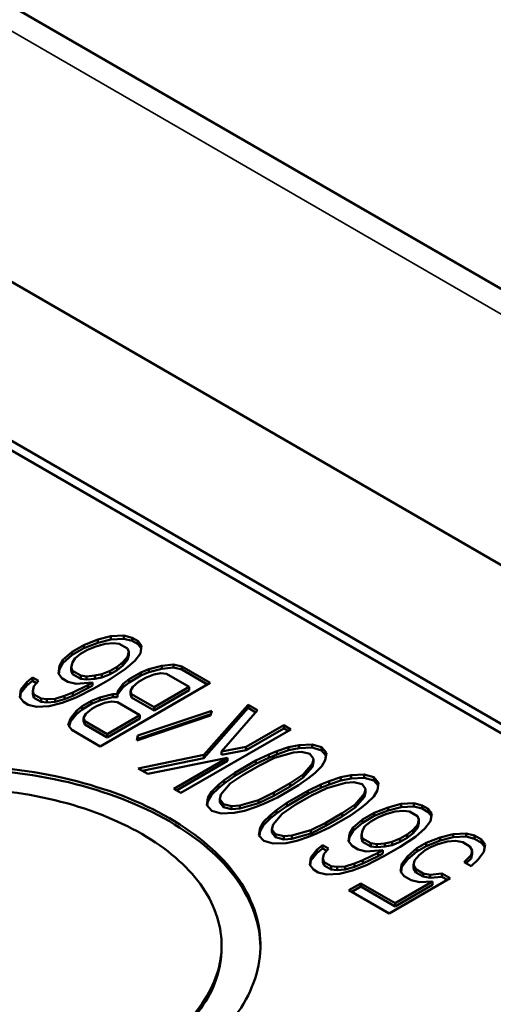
# Model space of a CAD drawing. Header units: millimetres. Extents: x 10 to 634, y 10 to 422.
# Tile 94 of 97: x 412.53 to 418.62, y 388.74 to 401.39. Entities that reach past the tile are written whole.
import ezdxf

# ---------------------------------------------------------------- set-up
doc = ezdxf.new("R2010")
doc.units = ezdxf.units.MM
doc.header["$LTSCALE"] = 2
doc.layers.add('Visible (ANSI)', color=7, linetype='Continuous', lineweight=50)
doc.layers.add('Visible Narrow (ANSI)', color=7, linetype='Continuous', lineweight=35)

msp = doc.modelspace()

# ---------------------------------------------------------------- linework, layer by layer
at = {"layer": 'Visible (ANSI)'}
for p, q in [((443.79, 383.46), (400.969, 408.182)), ((400.525, 404.892), (437.577, 383.5)), ((435.998, 382.247), (398.898, 403.667)), ((399.11, 403.667), (436.104, 382.309)), ((413.537, 393.427), (413.356, 393.357)), ((413.537, 393.386), (413.356, 393.317)), ((413.508, 393.339), (413.629, 393.374)), ((413.703, 393.47), (413.537, 393.427)), ((413.703, 393.429), (413.537, 393.386)), ((413.537, 393.427), (413.537, 393.386)), ((413.629, 393.374), (413.735, 393.382)), ((413.87, 393.478), (413.703, 393.47)), ((413.703, 393.47), (413.703, 393.429)), ((413.87, 393.437), (413.703, 393.429)), ((413.735, 393.382), (413.81, 393.373)), ((413.81, 393.373), (413.917, 393.312)), ((413.976, 393.451), (413.87, 393.478)), ((413.87, 393.478), (413.87, 393.437)), ((413.976, 393.411), (413.87, 393.437)), ((414.052, 393.407), (413.976, 393.451)), ((413.976, 393.451), (413.976, 393.411)), ((414.052, 393.367), (413.976, 393.411)), ((414.098, 393.346), (414.052, 393.407)), ((414.052, 393.407), (414.052, 393.367)), ((414.093, 393.312), (414.052, 393.367)), ((413.206, 393.271), (413.086, 393.166)), ((413.356, 393.357), (413.206, 393.271)), ((413.356, 393.317), (413.206, 393.23)), ((413.206, 393.271), (413.206, 393.23)), ((413.237, 393.183), (413.312, 393.244)), ((413.312, 393.244), (413.402, 393.296)), ((413.356, 393.357), (413.356, 393.317)), ((413.402, 393.296), (413.508, 393.339)), ((413.917, 393.312), (413.933, 393.268)), ((413.933, 393.268), (413.918, 393.207)), ((413.933, 393.268), (413.933, 393.227)), ((414.009, 393.154), (414.084, 393.25)), ((414.084, 393.25), (414.098, 393.346)), ((413.086, 393.166), (413.041, 393.088)), ((413.086, 393.125), (413.041, 393.047)), ((413.206, 393.23), (413.086, 393.125)), ((413.086, 393.166), (413.086, 393.125)), ((413.193, 393.07), (413.207, 393.131)), ((413.207, 393.131), (413.237, 393.183)), ((413.858, 393.137), (413.783, 393.076)), ((413.918, 393.207), (413.858, 393.137)), ((413.918, 393.166), (413.858, 393.096)), ((413.858, 393.137), (413.858, 393.096)), ((413.889, 393.05), (414.009, 393.154)), ((413.933, 393.227), (413.918, 393.166)), ((413.918, 393.207), (413.918, 393.166)), ((413.041, 393.088), (413.027, 392.992)), ((413.027, 392.992), (413.073, 392.93)), ((413.041, 393.047), (413.032, 392.985)), ((413.041, 393.088), (413.041, 393.047)), ((413.209, 393.026), (413.193, 393.07)), ((413.193, 393.07), (413.193, 393.029)), ((413.209, 392.985), (413.193, 393.029)), ((413.315, 392.964), (413.209, 393.026)), ((413.209, 393.026), (413.209, 392.985)), ((413.315, 392.924), (413.209, 392.985)), ((413.693, 393.024), (413.587, 392.981)), ((413.783, 393.076), (413.693, 393.024)), ((413.783, 393.035), (413.693, 392.983)), ((413.693, 393.024), (413.693, 392.983)), ((413.694, 392.919), (413.889, 393.05)), ((413.858, 393.096), (413.783, 393.035)), ((413.783, 393.076), (413.783, 393.035)), ((414.087, 393.005), (413.936, 392.918)), ((414.192, 393.049), (414.087, 393.005)), ((414.192, 393.008), (414.087, 392.964)), ((414.087, 393.005), (414.087, 392.964)), ((414.358, 393.092), (414.192, 393.049)), ((414.358, 393.051), (414.192, 393.008)), ((414.192, 393.049), (414.192, 393.008)), ((414.254, 392.978), (414.344, 392.996)), ((414.344, 392.996), (414.42, 392.987)), ((414.509, 393.109), (414.358, 393.092)), ((414.358, 393.092), (414.358, 393.051)), ((414.509, 393.068), (414.358, 393.051)), ((414.42, 392.987), (414.709, 392.82)), ((414.616, 393.082), (414.509, 393.109)), ((414.509, 393.109), (414.509, 393.068)), ((414.616, 393.041), (414.509, 393.068)), ((414.981, 392.871), (414.616, 393.082)), ((414.616, 393.082), (414.616, 393.041)), ((414.946, 392.851), (414.616, 393.041)), ((412.62, 392.879), (412.545, 392.784)), ((412.695, 392.94), (412.62, 392.879)), ((412.695, 392.899), (412.62, 392.839)), ((412.62, 392.879), (412.62, 392.839)), ((412.771, 392.896), (412.695, 392.94)), ((412.695, 392.94), (412.695, 392.899)), ((412.748, 392.869), (412.695, 392.899)), ((412.711, 392.827), (412.771, 392.896)), ((413.073, 392.93), (413.149, 392.886)), ((413.149, 392.886), (413.256, 392.86)), ((413.256, 392.86), (413.467, 392.876)), ((413.391, 392.955), (413.315, 392.964)), ((413.315, 392.964), (413.315, 392.924)), ((413.391, 392.914), (413.315, 392.924)), ((413.497, 392.964), (413.391, 392.955)), ((413.391, 392.955), (413.391, 392.914)), ((413.497, 392.923), (413.391, 392.914)), ((413.467, 392.876), (413.407, 392.842)), ((413.467, 392.876), (413.467, 392.836)), ((413.483, 392.798), (413.694, 392.919)), ((413.587, 392.981), (413.497, 392.964)), ((413.497, 392.964), (413.497, 392.923)), ((413.587, 392.94), (413.497, 392.923)), ((413.567, 392.055), (414.981, 392.871)), ((413.693, 392.983), (413.587, 392.94)), ((413.587, 392.981), (413.587, 392.94)), ((413.936, 392.918), (413.861, 392.858)), ((413.936, 392.878), (413.861, 392.817)), ((414.087, 392.964), (413.936, 392.878)), ((413.936, 392.918), (413.936, 392.878)), ((413.983, 392.822), (414.058, 392.883)), ((414.058, 392.883), (414.148, 392.935)), ((414.148, 392.935), (414.254, 392.978)), ((412.545, 392.784), (412.531, 392.687)), ((412.545, 392.743), (412.536, 392.681)), ((412.62, 392.839), (412.545, 392.743)), ((412.545, 392.784), (412.545, 392.743)), ((412.697, 392.766), (412.711, 392.827)), ((412.712, 392.722), (412.697, 392.766)), ((412.697, 392.766), (412.697, 392.725)), ((413.212, 392.746), (413.106, 392.703)), ((413.407, 392.842), (413.212, 392.746)), ((413.407, 392.801), (413.212, 392.705)), ((413.212, 392.746), (413.212, 392.705)), ((413.258, 392.685), (413.483, 392.798)), ((413.407, 392.842), (413.407, 392.801)), ((413.467, 392.836), (413.407, 392.801)), ((413.861, 392.858), (413.787, 392.762)), ((413.861, 392.817), (413.787, 392.721)), ((413.787, 392.762), (413.787, 392.727)), ((413.861, 392.858), (413.861, 392.817)), ((413.953, 392.77), (413.983, 392.822)), ((413.969, 392.726), (413.953, 392.77)), ((413.953, 392.77), (413.953, 392.729)), ((414.709, 392.82), (414.258, 392.559)), ((414.709, 392.779), (414.258, 392.518)), ((414.709, 392.82), (414.709, 392.779)), ((412.531, 392.687), (412.577, 392.626)), ((412.577, 392.626), (412.638, 392.591)), ((412.712, 392.681), (412.697, 392.725)), ((412.804, 392.669), (412.712, 392.722)), ((412.712, 392.722), (412.712, 392.681)), ((412.804, 392.628), (412.712, 392.681)), ((412.879, 392.66), (412.804, 392.669)), ((412.804, 392.669), (412.804, 392.628)), ((412.879, 392.619), (412.804, 392.628)), ((412.985, 392.668), (412.879, 392.66)), ((412.879, 392.66), (412.879, 392.619)), ((412.985, 392.628), (412.879, 392.619)), ((412.911, 392.572), (413.077, 392.616)), ((413.106, 392.703), (412.985, 392.668)), ((412.985, 392.668), (412.985, 392.628)), ((413.106, 392.662), (412.985, 392.628)), ((413.077, 392.616), (413.258, 392.685)), ((413.212, 392.705), (413.106, 392.662)), ((413.106, 392.703), (413.106, 392.662)), ((413.455, 392.64), (413.334, 392.571)), ((413.56, 392.684), (413.455, 392.64)), ((413.56, 392.643), (413.455, 392.6)), ((413.455, 392.64), (413.455, 392.6)), ((413.516, 392.57), (413.622, 392.614)), ((413.726, 392.727), (413.56, 392.684)), ((413.726, 392.686), (413.56, 392.643)), ((413.56, 392.684), (413.56, 392.643)), ((413.622, 392.614), (413.712, 392.631)), ((413.712, 392.631), (413.788, 392.622)), ((413.787, 392.727), (413.726, 392.727)), ((413.726, 392.727), (413.726, 392.686)), ((413.787, 392.686), (413.726, 392.686)), ((413.787, 392.727), (413.787, 392.686)), ((413.788, 392.622), (414.077, 392.455)), ((413.969, 392.685), (413.953, 392.729)), ((414.258, 392.559), (413.969, 392.726)), ((413.969, 392.726), (413.969, 392.685)), ((414.258, 392.518), (413.969, 392.685)), ((412.638, 392.591), (412.744, 392.564)), ((412.744, 392.564), (412.911, 392.572)), ((413.259, 392.51), (413.185, 392.414)), ((413.334, 392.571), (413.259, 392.51)), ((413.334, 392.53), (413.259, 392.469)), ((413.259, 392.51), (413.259, 392.469)), ((413.455, 392.6), (413.334, 392.53)), ((413.334, 392.571), (413.334, 392.53)), ((413.381, 392.475), (413.456, 392.536)), ((413.456, 392.536), (413.516, 392.57)), ((415, 392.513), (414.05, 392.193)), ((414.258, 392.559), (414.258, 392.518)), ((415.469, 392.59), (414.9, 391.945)), ((415.469, 392.549), (414.9, 391.904)), ((414.986, 392.452), (415, 392.513)), ((415.127, 391.988), (415.59, 392.519)), ((415.59, 392.519), (415.469, 392.59)), ((415.469, 392.59), (415.469, 392.549)), ((415.567, 392.492), (415.469, 392.549)), ((413.185, 392.414), (413.155, 392.327)), ((413.185, 392.373), (413.165, 392.314)), ((413.259, 392.469), (413.185, 392.373)), ((413.185, 392.414), (413.185, 392.373)), ((413.351, 392.422), (413.381, 392.475)), ((413.367, 392.379), (413.351, 392.422)), ((413.351, 392.422), (413.351, 392.382)), ((413.367, 392.338), (413.351, 392.382)), ((413.656, 392.212), (413.367, 392.379)), ((413.367, 392.379), (413.367, 392.338)), ((414.077, 392.455), (413.656, 392.212)), ((414.077, 392.414), (413.656, 392.171)), ((414.035, 392.132), (414.986, 392.452)), ((414.99, 392.468), (414.05, 392.152)), ((414.077, 392.455), (414.077, 392.414)), ((413.155, 392.327), (413.201, 392.266)), ((413.201, 392.266), (413.567, 392.055)), ((413.656, 392.171), (413.367, 392.338)), ((414.603, 391.457), (416.017, 392.273)), ((415.925, 392.326), (415.444, 392.048)), ((415.925, 392.285), (415.444, 392.007)), ((416.017, 392.273), (415.925, 392.326)), ((415.925, 392.326), (415.925, 392.285)), ((415.981, 392.253), (415.925, 392.285)), ((413.656, 392.212), (413.656, 392.171)), ((414.05, 392.193), (414.035, 392.132)), ((414.05, 392.152), (414.046, 392.135)), ((414.05, 392.193), (414.05, 392.152)), ((415.444, 392.048), (415.127, 391.988)), ((415.444, 392.007), (415.127, 391.947)), ((415.127, 391.988), (415.127, 391.947)), ((415.444, 392.048), (415.444, 392.007)), ((415.838, 391.994), (415.733, 391.951)), ((415.809, 391.907), (416.05, 391.976)), ((415.989, 392.046), (415.838, 391.994)), ((415.989, 392.005), (415.838, 391.953)), ((415.838, 391.994), (415.838, 391.953)), ((416.125, 392.072), (415.989, 392.046)), ((415.989, 392.046), (415.989, 392.005)), ((416.125, 392.031), (415.989, 392.005)), ((416.05, 391.976), (416.156, 391.984)), ((416.291, 392.08), (416.125, 392.072)), ((416.125, 392.072), (416.125, 392.031)), ((416.291, 392.039), (416.125, 392.031)), ((416.156, 391.984), (416.262, 391.958)), ((416.413, 392.045), (416.291, 392.08)), ((416.291, 392.08), (416.291, 392.039)), ((416.413, 392.004), (416.291, 392.039)), ((416.474, 391.974), (416.413, 392.045)), ((416.413, 392.045), (416.413, 392.004)), ((416.469, 391.939), (416.413, 392.004)), ((416.46, 391.878), (416.474, 391.974)), ((414.9, 391.945), (414.054, 391.773)), ((414.9, 391.904), (414.107, 391.743)), ((414.176, 391.703), (415.203, 391.909)), ((415.203, 391.909), (414.511, 391.509)), ((415.203, 391.868), (414.547, 391.489)), ((414.9, 391.945), (414.9, 391.904)), ((415.203, 391.909), (415.203, 391.868)), ((415.567, 391.873), (415.296, 391.716)), ((415.733, 391.951), (415.567, 391.873)), ((415.733, 391.91), (415.567, 391.832)), ((415.567, 391.873), (415.567, 391.832)), ((415.613, 391.811), (415.809, 391.907)), ((415.838, 391.953), (415.733, 391.91)), ((415.733, 391.951), (415.733, 391.91)), ((416.262, 391.958), (416.308, 391.896)), ((416.308, 391.896), (416.294, 391.835)), ((416.308, 391.855), (416.294, 391.794)), ((416.308, 391.896), (416.308, 391.855)), ((416.415, 391.8), (416.46, 391.878)), ((414.054, 391.773), (414.176, 391.703)), ((415.567, 391.832), (415.296, 391.676)), ((415.402, 391.69), (415.613, 391.811)), ((416.294, 391.835), (416.174, 391.696)), ((416.294, 391.794), (416.174, 391.655)), ((416.294, 391.835), (416.294, 391.794)), ((416.326, 391.713), (416.415, 391.8)), ((415.161, 391.621), (415.086, 391.56)), ((415.296, 391.716), (415.161, 391.621)), ((415.296, 391.676), (415.161, 391.58)), ((415.161, 391.621), (415.161, 391.58)), ((415.237, 391.577), (415.402, 391.69)), ((415.296, 391.716), (415.296, 391.676)), ((416.174, 391.696), (416.009, 391.583)), ((416.174, 391.655), (416.009, 391.542)), ((416.115, 391.556), (416.25, 391.652)), ((416.174, 391.696), (416.174, 391.655)), ((416.25, 391.652), (416.326, 391.713)), ((416.508, 391.607), (416.403, 391.564)), ((416.659, 391.659), (416.508, 391.607)), ((416.659, 391.618), (416.508, 391.566)), ((416.508, 391.607), (416.508, 391.566)), ((416.795, 391.685), (416.659, 391.659)), ((416.659, 391.659), (416.659, 391.618)), ((416.795, 391.644), (416.659, 391.618)), ((416.72, 391.589), (416.826, 391.597)), ((416.961, 391.693), (416.795, 391.685)), ((416.795, 391.685), (416.795, 391.644)), ((416.961, 391.652), (416.795, 391.644)), ((416.826, 391.597), (416.933, 391.571)), ((417.083, 391.658), (416.961, 391.693)), ((416.961, 391.693), (416.961, 391.652)), ((417.083, 391.617), (416.961, 391.652)), ((417.144, 391.587), (417.083, 391.658)), ((417.083, 391.658), (417.083, 391.617)), ((417.139, 391.553), (417.083, 391.617)), ((414.511, 391.509), (414.603, 391.457)), ((414.996, 391.473), (414.951, 391.394)), ((415.086, 391.56), (414.996, 391.473)), ((415.086, 391.519), (414.996, 391.432)), ((414.996, 391.473), (414.996, 391.432)), ((415.161, 391.58), (415.086, 391.519)), ((415.086, 391.56), (415.086, 391.519)), ((415.117, 391.437), (415.237, 391.577)), ((416.009, 391.583), (415.798, 391.461)), ((416.009, 391.542), (415.798, 391.42)), ((415.844, 391.4), (416.115, 391.556)), ((416.237, 391.486), (415.966, 391.329)), ((416.009, 391.583), (416.009, 391.542)), ((416.403, 391.564), (416.237, 391.486)), ((416.403, 391.523), (416.237, 391.445)), ((416.237, 391.486), (416.237, 391.445)), ((416.283, 391.424), (416.479, 391.52)), ((416.508, 391.566), (416.403, 391.523)), ((416.403, 391.564), (416.403, 391.523)), ((416.479, 391.52), (416.72, 391.589)), ((416.933, 391.571), (416.979, 391.509)), ((416.979, 391.509), (416.964, 391.448)), ((416.979, 391.469), (416.964, 391.407)), ((416.979, 391.509), (416.979, 391.469)), ((417.086, 391.413), (417.13, 391.491)), ((417.13, 391.491), (417.144, 391.587)), ((414.951, 391.394), (414.937, 391.298)), ((414.951, 391.353), (414.942, 391.292)), ((414.996, 391.432), (414.951, 391.353)), ((414.951, 391.394), (414.951, 391.353)), ((415.103, 391.376), (415.117, 391.437)), ((415.149, 391.315), (415.103, 391.376)), ((415.103, 391.376), (415.103, 391.335)), ((415.603, 391.366), (415.361, 391.297)), ((415.798, 391.461), (415.603, 391.366)), ((415.798, 391.42), (415.603, 391.325)), ((415.603, 391.366), (415.603, 391.325)), ((415.679, 391.322), (415.844, 391.4)), ((415.798, 391.461), (415.798, 391.42)), ((416.237, 391.445), (415.966, 391.289)), ((416.073, 391.303), (416.283, 391.424)), ((416.964, 391.448), (416.844, 391.309)), ((416.964, 391.407), (416.844, 391.268)), ((416.964, 391.448), (416.964, 391.407)), ((416.996, 391.326), (417.086, 391.413)), ((414.937, 391.298), (414.999, 391.228)), ((414.999, 391.228), (415.12, 391.193)), ((415.149, 391.274), (415.103, 391.335)), ((415.255, 391.288), (415.149, 391.315)), ((415.149, 391.315), (415.149, 391.274)), ((415.255, 391.247), (415.149, 391.274)), ((415.361, 391.297), (415.255, 391.288)), ((415.255, 391.288), (415.255, 391.247)), ((415.361, 391.256), (415.255, 391.247)), ((415.287, 391.201), (415.422, 391.227)), ((415.603, 391.325), (415.361, 391.256)), ((415.361, 391.297), (415.361, 391.256)), ((415.422, 391.227), (415.573, 391.278)), ((415.573, 391.278), (415.679, 391.322)), ((415.831, 391.234), (415.756, 391.173)), ((415.966, 391.329), (415.831, 391.234)), ((415.966, 391.289), (415.831, 391.193)), ((415.831, 391.234), (415.831, 391.193)), ((415.907, 391.19), (416.073, 391.303)), ((415.966, 391.329), (415.966, 391.289)), ((416.844, 391.309), (416.679, 391.196)), ((416.844, 391.268), (416.679, 391.155)), ((416.785, 391.169), (416.921, 391.265)), ((416.844, 391.309), (416.844, 391.268)), ((416.921, 391.265), (416.996, 391.326)), ((417.269, 391.272), (417.088, 391.203)), ((417.269, 391.232), (417.088, 391.162)), ((417.239, 391.185), (417.36, 391.22)), ((417.435, 391.316), (417.269, 391.272)), ((417.435, 391.275), (417.269, 391.232)), ((417.269, 391.272), (417.269, 391.232)), ((417.36, 391.22), (417.466, 391.228)), ((417.601, 391.324), (417.435, 391.316)), ((417.435, 391.316), (417.435, 391.275)), ((417.601, 391.283), (417.435, 391.275)), ((417.466, 391.228), (417.542, 391.219)), ((417.542, 391.219), (417.648, 391.157)), ((417.707, 391.297), (417.601, 391.324)), ((417.601, 391.324), (417.601, 391.283)), ((417.707, 391.256), (417.601, 391.283)), ((417.784, 391.253), (417.707, 391.297)), ((417.707, 391.297), (417.707, 391.256)), ((417.784, 391.212), (417.707, 391.256)), ((417.83, 391.192), (417.784, 391.253)), ((417.784, 391.253), (417.784, 391.212)), ((415.12, 391.193), (415.287, 391.201)), ((415.756, 391.173), (415.666, 391.086)), ((415.756, 391.132), (415.666, 391.045)), ((415.831, 391.193), (415.756, 391.132)), ((415.756, 391.173), (415.756, 391.132)), ((415.788, 391.05), (415.907, 391.19)), ((416.679, 391.196), (416.469, 391.074)), ((416.679, 391.155), (416.469, 391.033)), ((416.515, 391.013), (416.785, 391.169)), ((416.679, 391.196), (416.679, 391.155)), ((416.937, 391.116), (416.817, 391.012)), ((417.088, 391.203), (416.937, 391.116)), ((417.088, 391.162), (416.937, 391.075)), ((416.937, 391.116), (416.937, 391.075)), ((416.969, 391.029), (417.044, 391.09)), ((417.044, 391.09), (417.134, 391.142)), ((417.088, 391.203), (417.088, 391.162)), ((417.134, 391.142), (417.239, 391.185)), ((417.648, 391.157), (417.664, 391.114)), ((417.664, 391.114), (417.649, 391.053)), ((417.664, 391.114), (417.664, 391.073)), ((417.741, 391), (417.815, 391.096)), ((417.825, 391.158), (417.784, 391.212)), ((417.815, 391.096), (417.83, 391.192)), ((415.622, 391.007), (415.607, 390.911)), ((415.622, 390.967), (415.613, 390.905)), ((415.666, 391.086), (415.622, 391.007)), ((415.666, 391.045), (415.622, 390.967)), ((415.622, 391.007), (415.622, 390.967)), ((415.666, 391.086), (415.666, 391.045)), ((415.773, 390.989), (415.788, 391.05)), ((415.819, 390.928), (415.773, 390.989)), ((415.773, 390.989), (415.773, 390.948)), ((416.273, 390.979), (416.031, 390.91)), ((416.469, 391.074), (416.273, 390.979)), ((416.469, 391.033), (416.273, 390.938)), ((416.273, 390.979), (416.273, 390.938)), ((416.349, 390.935), (416.515, 391.013)), ((416.469, 391.074), (416.469, 391.033)), ((416.817, 391.012), (416.773, 390.933)), ((416.817, 390.971), (416.773, 390.893)), ((416.937, 391.075), (416.817, 390.971)), ((416.817, 391.012), (416.817, 390.971)), ((416.924, 390.915), (416.939, 390.976)), ((416.939, 390.976), (416.969, 391.029)), ((417.59, 390.983), (417.515, 390.922)), ((417.649, 391.053), (417.59, 390.983)), ((417.649, 391.012), (417.59, 390.942)), ((417.59, 390.983), (417.59, 390.942)), ((417.621, 390.895), (417.741, 391)), ((417.664, 391.073), (417.649, 391.012)), ((417.649, 391.053), (417.649, 391.012)), ((415.607, 390.911), (415.669, 390.841)), ((415.669, 390.841), (415.79, 390.806)), ((415.819, 390.887), (415.773, 390.948)), ((415.925, 390.901), (415.819, 390.928)), ((415.819, 390.928), (415.819, 390.887)), ((415.925, 390.861), (415.819, 390.887)), ((416.031, 390.91), (415.925, 390.901)), ((415.925, 390.901), (415.925, 390.861)), ((416.031, 390.869), (415.925, 390.861)), ((415.957, 390.814), (416.093, 390.84)), ((416.273, 390.938), (416.031, 390.869)), ((416.031, 390.91), (416.031, 390.869)), ((416.093, 390.84), (416.243, 390.892)), ((416.243, 390.892), (416.349, 390.935)), ((416.773, 390.933), (416.759, 390.837)), ((416.759, 390.837), (416.805, 390.776)), ((416.773, 390.893), (416.764, 390.831)), ((416.773, 390.933), (416.773, 390.893)), ((416.94, 390.872), (416.924, 390.915)), ((416.924, 390.915), (416.924, 390.875)), ((416.94, 390.831), (416.924, 390.875)), ((417.047, 390.81), (416.94, 390.872)), ((416.94, 390.872), (416.94, 390.831)), ((417.424, 390.87), (417.319, 390.827)), ((417.515, 390.922), (417.424, 390.87)), ((417.515, 390.881), (417.424, 390.829)), ((417.424, 390.87), (417.424, 390.829)), ((417.425, 390.765), (417.621, 390.895)), ((417.59, 390.942), (417.515, 390.881)), ((417.515, 390.922), (417.515, 390.881)), ((417.939, 390.886), (417.758, 390.816)), ((417.939, 390.845), (417.758, 390.775)), ((418.105, 390.929), (417.939, 390.886)), ((418.105, 390.888), (417.939, 390.845)), ((417.939, 390.886), (417.939, 390.845)), ((418.03, 390.833), (418.136, 390.841)), ((418.271, 390.937), (418.105, 390.929)), ((418.105, 390.929), (418.105, 390.888)), ((418.271, 390.896), (418.105, 390.888)), ((418.136, 390.841), (418.227, 390.823)), ((418.378, 390.91), (418.271, 390.937)), ((418.271, 390.937), (418.271, 390.896)), ((418.378, 390.869), (418.271, 390.896)), ((418.469, 390.857), (418.378, 390.91)), ((418.378, 390.91), (418.378, 390.869)), ((418.469, 390.817), (418.378, 390.869)), ((418.515, 390.796), (418.469, 390.857)), ((418.469, 390.857), (418.469, 390.817)), ((415.79, 390.806), (415.957, 390.814)), ((416.351, 390.725), (416.276, 390.629)), ((416.426, 390.786), (416.351, 390.725)), ((416.426, 390.745), (416.351, 390.684)), ((416.351, 390.725), (416.351, 390.684)), ((416.502, 390.742), (416.426, 390.786)), ((416.426, 390.786), (416.426, 390.745)), ((416.479, 390.715), (416.426, 390.745)), ((416.443, 390.672), (416.502, 390.742)), ((416.805, 390.776), (416.881, 390.732)), ((416.881, 390.732), (416.987, 390.705)), ((417.047, 390.769), (416.94, 390.831)), ((416.987, 390.705), (417.199, 390.722)), ((417.122, 390.801), (417.047, 390.81)), ((417.047, 390.81), (417.047, 390.769)), ((417.122, 390.76), (417.047, 390.769)), ((417.228, 390.809), (417.122, 390.801)), ((417.122, 390.801), (417.122, 390.76)), ((417.228, 390.769), (417.122, 390.76)), ((417.199, 390.722), (417.139, 390.687)), ((417.199, 390.722), (417.199, 390.681)), ((417.215, 390.643), (417.425, 390.765)), ((417.319, 390.827), (417.228, 390.809)), ((417.228, 390.809), (417.228, 390.769)), ((417.319, 390.786), (417.228, 390.769)), ((417.424, 390.829), (417.319, 390.786)), ((417.319, 390.827), (417.319, 390.786)), ((417.638, 390.747), (417.518, 390.642)), ((417.758, 390.816), (417.638, 390.747)), ((417.758, 390.775), (417.638, 390.706)), ((417.638, 390.747), (417.638, 390.706)), ((417.669, 390.659), (417.744, 390.72)), ((417.744, 390.72), (417.804, 390.755)), ((417.758, 390.816), (417.758, 390.775)), ((417.804, 390.755), (417.909, 390.798)), ((417.909, 390.798), (418.03, 390.833)), ((418.227, 390.823), (418.318, 390.771)), ((418.318, 390.771), (418.349, 390.718)), ((418.349, 390.718), (418.335, 390.657)), ((418.349, 390.718), (418.349, 390.677)), ((418.51, 390.762), (418.469, 390.817)), ((418.501, 390.7), (418.515, 390.796)), ((416.276, 390.629), (416.262, 390.533)), ((416.276, 390.588), (416.267, 390.526)), ((416.351, 390.684), (416.276, 390.588)), ((416.276, 390.629), (416.276, 390.588)), ((416.428, 390.611), (416.443, 390.672)), ((416.444, 390.567), (416.428, 390.611)), ((416.428, 390.611), (416.428, 390.57)), ((416.943, 390.592), (416.837, 390.549)), ((417.139, 390.687), (416.943, 390.592)), ((417.139, 390.647), (416.943, 390.551)), ((416.943, 390.592), (416.943, 390.551)), ((416.989, 390.531), (417.215, 390.643)), ((417.139, 390.687), (417.139, 390.647)), ((417.199, 390.681), (417.139, 390.647)), ((417.518, 390.642), (417.443, 390.546)), ((417.518, 390.601), (417.443, 390.506)), ((417.638, 390.706), (417.518, 390.601)), ((417.518, 390.642), (417.518, 390.601)), ((417.594, 390.528), (417.609, 390.59)), ((417.609, 390.59), (417.669, 390.659)), ((418.335, 390.657), (418.245, 390.57)), ((418.335, 390.616), (418.271, 390.555)), ((418.349, 390.677), (418.335, 390.616)), ((418.335, 390.657), (418.335, 390.616)), ((418.336, 390.517), (418.426, 390.604)), ((418.426, 390.604), (418.501, 390.7)), ((416.262, 390.533), (416.308, 390.472)), ((416.308, 390.472), (416.369, 390.437)), ((416.444, 390.527), (416.428, 390.57)), ((416.535, 390.515), (416.444, 390.567)), ((416.444, 390.567), (416.444, 390.527)), ((416.535, 390.474), (416.444, 390.527)), ((416.611, 390.506), (416.535, 390.515)), ((416.535, 390.515), (416.535, 390.474)), ((416.611, 390.465), (416.535, 390.474)), ((416.717, 390.514), (416.611, 390.506)), ((416.611, 390.506), (416.611, 390.465)), ((416.717, 390.473), (416.611, 390.465)), ((416.642, 390.418), (416.808, 390.461)), ((416.837, 390.549), (416.717, 390.514)), ((416.717, 390.514), (416.717, 390.473)), ((416.837, 390.508), (416.717, 390.473)), ((416.808, 390.461), (416.989, 390.531)), ((416.943, 390.551), (416.837, 390.508)), ((416.837, 390.549), (416.837, 390.508)), ((417.443, 390.546), (417.429, 390.45)), ((417.443, 390.506), (417.434, 390.444)), ((417.443, 390.546), (417.443, 390.506)), ((417.625, 390.476), (417.594, 390.528)), ((417.594, 390.528), (417.594, 390.488)), ((417.625, 390.435), (417.594, 390.488)), ((417.717, 390.423), (417.625, 390.476)), ((417.625, 390.476), (417.625, 390.435)), ((418.245, 390.57), (418.336, 390.517)), ((416.369, 390.437), (416.476, 390.41)), ((416.476, 390.41), (416.642, 390.418)), ((417.283, 389.909), (418.065, 390.361)), ((417.429, 390.45), (417.475, 390.389)), ((417.475, 390.389), (417.566, 390.336)), ((417.566, 390.336), (417.672, 390.31)), ((417.717, 390.382), (417.625, 390.435)), ((417.808, 390.405), (417.717, 390.423)), ((417.717, 390.423), (417.717, 390.382)), ((417.808, 390.365), (417.717, 390.382)), ((417.959, 390.422), (417.808, 390.405)), ((417.808, 390.405), (417.808, 390.365)), ((417.959, 390.381), (417.808, 390.365)), ((418.065, 390.361), (417.959, 390.422)), ((417.959, 390.422), (417.959, 390.381)), ((418.03, 390.34), (417.959, 390.381)), ((416.916, 390.295), (416.765, 390.208)), ((416.765, 390.208), (417.283, 389.909)), ((416.916, 390.254), (416.801, 390.188)), ((417.357, 390.04), (416.916, 390.295)), ((416.916, 390.295), (416.916, 390.254)), ((417.357, 389.999), (416.916, 390.254)), ((417.839, 390.318), (417.357, 390.04)), ((417.839, 390.277), (417.357, 389.999)), ((417.672, 390.31), (417.839, 390.318)), ((417.839, 390.318), (417.839, 390.277)), ((417.357, 390.04), (417.357, 389.999)), ((415.126, 389.501), (415.126, 389.46))]:
    msp.add_line(p, q, dxfattribs=at)
for points, knots in [([(414.455, 387.868), (414.646, 387.978), (414.818, 388.1), (415.115, 388.361), (415.241, 388.5), (415.534, 388.923), (415.631, 389.221), (415.621, 389.821), (415.516, 390.118), (415.114, 390.67), (414.821, 390.922), (414.088, 391.346), (413.652, 391.514), (412.695, 391.746), (412.181, 391.807), (411.142, 391.813), (410.626, 391.757), (409.892, 391.588), (409.652, 391.515), (409.2, 391.343), (408.989, 391.244), (408.798, 391.134)], [0.000001, 0.000001, 0.000001, 0.000001, 0.081126, 0.081126, 0.162196, 0.162196, 0.317571, 0.317571, 0.472833, 0.472833, 0.628021, 0.628021, 0.783209, 0.783209, 0.938471, 0.938471, 1.093846, 1.093846, 1.174917, 1.174917, 1.256042, 1.256042, 1.256042, 1.256042]), ([(415.626, 389.48), (415.622, 389.776), (415.411, 390.373), (414.528, 391.135), (413.197, 391.649), (411.626, 391.83), (410.056, 391.649), (409.168, 391.307), (408.798, 391.093)], [0.2528118, 0.2528118, 0.2528118, 0.2528118, 0.3750036, 0.5000036, 0.6250036, 0.7500036, 0.8750036, 1, 1, 1, 1]), ([(414.101, 388.072), (414.269, 388.169), (414.419, 388.275), (414.68, 388.504), (414.79, 388.626), (415.046, 388.997), (415.13, 389.258), (415.122, 389.782), (415.029, 390.042), (414.678, 390.525), (414.422, 390.745), (413.78, 391.115), (413.4, 391.263), (412.563, 391.465), (412.113, 391.519), (411.205, 391.524), (410.754, 391.475), (410.111, 391.328), (409.9, 391.264), (409.504, 391.113), (409.319, 391.026), (409.151, 390.93)], [0.000001, 0.000001, 0.000001, 0.000001, 0.07111, 0.07111, 0.142161, 0.142161, 0.278046, 0.278046, 0.413804, 0.413804, 0.549461, 0.549461, 0.685118, 0.685118, 0.820876, 0.820876, 0.956761, 0.956761, 1.027812, 1.027812, 1.098921, 1.098921, 1.098921, 1.098921]), ([(408.798, 391.134), (408.607, 391.023), (408.435, 390.902), (408.137, 390.641), (408.011, 390.502), (407.719, 390.078), (407.622, 389.78), (407.631, 389.181), (407.737, 388.884), (408.138, 388.331), (408.431, 388.08), (409.165, 387.656), (409.6, 387.487), (410.557, 387.255), (411.072, 387.194), (412.11, 387.189), (412.626, 387.245), (413.36, 387.414), (413.601, 387.486), (414.053, 387.658), (414.263, 387.757), (414.455, 387.868)], [0.000001, 0.000001, 0.000001, 0.000001, 0.081126, 0.081126, 0.162196, 0.162196, 0.317571, 0.317571, 0.472833, 0.472833, 0.628021, 0.628021, 0.783209, 0.783209, 0.938471, 0.938471, 1.093846, 1.093846, 1.174917, 1.174917, 1.256042, 1.256042, 1.256042, 1.256042]), ([(409.151, 390.93), (408.984, 390.833), (408.833, 390.726), (408.572, 390.497), (408.462, 390.376), (408.207, 390.005), (408.122, 389.744), (408.131, 389.22), (408.223, 388.96), (408.575, 388.477), (408.831, 388.257), (409.472, 387.887), (409.853, 387.739), (410.69, 387.536), (411.139, 387.483), (412.047, 387.478), (412.499, 387.526), (413.141, 387.674), (413.353, 387.738), (413.749, 387.888), (413.934, 387.975), (414.101, 388.072)], [0.000001, 0.000001, 0.000001, 0.000001, 0.07111, 0.07111, 0.142161, 0.142161, 0.278046, 0.278046, 0.413804, 0.413804, 0.549461, 0.549461, 0.685118, 0.685118, 0.820876, 0.820876, 0.956761, 0.956761, 1.027812, 1.027812, 1.098921, 1.098921, 1.098921, 1.098921]), ([(408.126, 389.46), (408.126, 389.195), (408.309, 388.667), (409.087, 387.994), (410.252, 387.544), (411.626, 387.387), (413.001, 387.544), (413.777, 387.844), (414.101, 388.031)], [0.2499971, 0.2499971, 0.2499971, 0.2499971, 0.3749957, 0.4999965, 0.6249972, 0.749998, 0.8749987, 1, 1, 1, 1]), ([(414.101, 388.031), (414.425, 388.218), (414.944, 388.667), (415.126, 389.196), (415.126, 389.46), (415.126, 389.46)], [0, 0, 0, 0, 0.1249987, 0.249998, 0.2500001, 0.2500001, 0.2500001, 0.2500001])]:
    msp.add_open_spline(points, degree=3, knots=knots, dxfattribs=at)
at = {"layer": 'Visible Narrow (ANSI)'}
msp.add_line((443.302, 383.417), (400.481, 408.14), dxfattribs=at)

doc.saveas('drawing.dxf')
